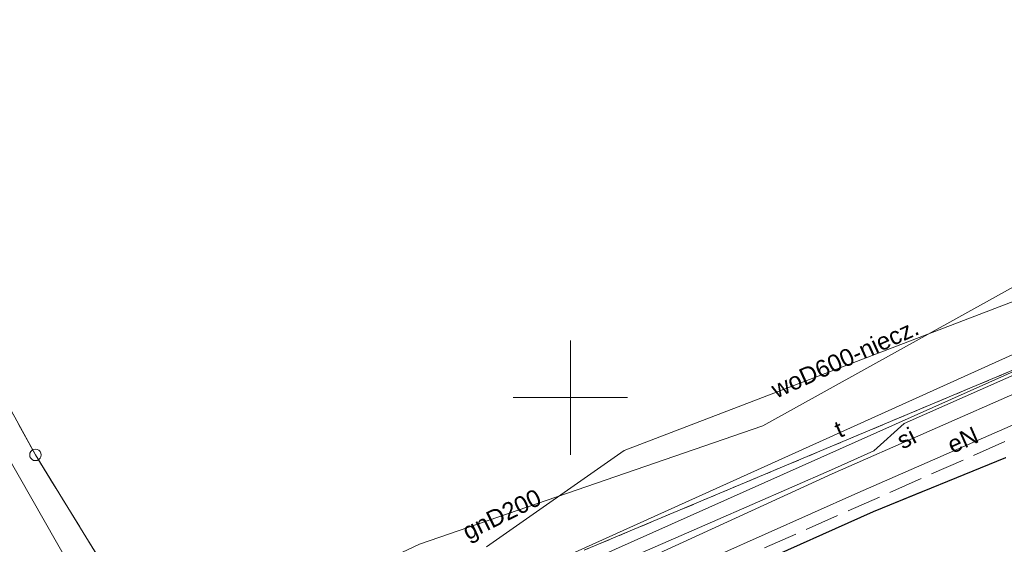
# Model space of a CAD drawing. Extents: x 5474185 to 5474933, y 5916077 to 5916824.
# Tile 237 of 256: x 5474776 to 5474819, y 5916294 to 5916317. Entities that reach past the tile are written whole.
import ezdxf
from ezdxf.enums import TextEntityAlignment as Align

# ---------------------------------------------------------------- set-up
doc = ezdxf.new("R2010")
doc.units = 0
doc.linetypes.add('PRZER1-1', pattern=[1, 0.5, -0.5])
doc.linetypes.add('PRZER3-1', pattern=[2, 1.5, -0.5])
for name, color, linetype, lineweight in [('GEPPGD', 253, 'CONTINUOUS', 18), ('GESDZI', 253, 'CONTINUOUS', 18), ('GESKKL', 253, 'CONTINUOUS', 18), ('GESUZY', 253, 'CONTINUOUS', 18), ('GSLKRW', 253, 'CONTINUOUS', 25), ('GSSKOA', 253, 'CONTINUOUS', 18), ('GULEPR', 254, 'CONTINUOUS', 18), ('GULEPR_O', 254, 'CONTINUOUS', 18), ('GULGPR', 254, 'CONTINUOUS', 18), ('GULGPR_O', 254, 'CONTINUOUS', 18), ('GULSPR', 254, 'CONTINUOUS', 18), ('GULSPR_O', 254, 'CONTINUOUS', 18), ('GULTPR', 254, 'CONTINUOUS', 18), ('GULTPR_O', 254, 'CONTINUOUS', 18), ('GULWPR', 7, 'CONTINUOUS', 18), ('GULWPR_O', 254, 'CONTINUOUS', 18), ('Ramka sekcyjna', 253, 'CONTINUOUS', 18)]:
    doc.layers.add(name, color=color, linetype=linetype, lineweight=lineweight)
doc.styles.add('Arial', font='arial.ttf')

msp = doc.modelspace()

# ---------------------------------------------------------------- linework, layer by layer
at = {"layer": 'GEPPGD', "elevation": 10.24, "flags": 128}
msp.add_lwpolyline([(5474776.59, 5916297.74), (5474776.667254, 5916297.727764), (5474776.736946, 5916297.692254), (5474776.792254, 5916297.636946), (5474776.827764, 5916297.567254), (5474776.84, 5916297.49), (5474776.827764, 5916297.412746), (5474776.792254, 5916297.343054), (5474776.736946, 5916297.287746), (5474776.667254, 5916297.252236), (5474776.59, 5916297.24), (5474776.512746, 5916297.252236), (5474776.443054, 5916297.287746), (5474776.387746, 5916297.343054), (5474776.352236, 5916297.412746), (5474776.34, 5916297.49), (5474776.352236, 5916297.567254), (5474776.387746, 5916297.636946), (5474776.443054, 5916297.692254), (5474776.512746, 5916297.727764), (5474776.59, 5916297.74)], close=True, dxfattribs=at)
at = {"layer": 'GESDZI', "linetype": 'Continuous', "lineweight": 13}
for p, q in [((5474824.74, 5916303.46, 10.22), (5474800.6, 5916293.32, 10.22)), ((5474776.59, 5916297.49, 10.22), (5474774.72, 5916300.89, 10.22)), ((5474783.79, 5916285.83, 10.22), (5474776.59, 5916297.49, 10.22))]:
    msp.add_line(p, q, dxfattribs=at)
at = {"layer": 'GESKKL', "linetype": 'PRZER3-1', "lineweight": 13}
for p, q in [((5474776.59, 5916297.49, 10.06), (5474774.72, 5916300.89, 10.06)), ((5474783.79, 5916285.83, 10.06), (5474776.59, 5916297.49, 10.06))]:
    msp.add_line(p, q, dxfattribs=at)
at = {"layer": 'GESUZY', "linetype": 'PRZER1-1', "lineweight": 13}
for p, q in [((5474824.74, 5916303.46, 10.08), (5474800.6, 5916293.32, 10.08)), ((5474776.59, 5916297.49, 10.08), (5474774.72, 5916300.89, 10.08)), ((5474783.79, 5916285.83, 10.08), (5474776.59, 5916297.49, 10.08))]:
    msp.add_line(p, q, dxfattribs=at)
at = {"layer": 'GSLKRW', "linetype": 'Continuous', "lineweight": 30}
for p, q in [((5474813.26, 5916295.02, 10.18), (5474819.05, 5916297.38, 10.18)), ((5474806.8, 5916292.13, 10.18), (5474813.26, 5916295.02, 10.18))]:
    msp.add_line(p, q, dxfattribs=at)
at = {"layer": 'GSSKOA', "linetype": 'PRZER3-1', "lineweight": 13}
for p, q in [((5474819.05, 5916297.38, 10.18), (5474813.26, 5916295.02, 10.18)), ((5474813.26, 5916295.02, 10.18), (5474806.8, 5916292.13, 10.18))]:
    msp.add_line(p, q, dxfattribs=at)
at = {"layer": 'GULEPR', "linetype": 'Continuous', "lineweight": 13}
for p, q in [((5474873.21, 5916325.22, 10.14), (5474796.45, 5916290.89, 10.14)), ((5474814.61, 5916298.87, 10.14), (5474835.73, 5916308.21, 10.14)), ((5474821.68, 5916299.82, 10.14), (5474812.57, 5916295.83, 10.14)), ((5474813.27, 5916297.67, 10.14), (5474814.61, 5916298.87, 10.14)), ((5474811.42, 5916296.84, 10.14), (5474813.27, 5916297.67, 10.14)), ((5474806.21, 5916294.57, 10.14), (5474811.42, 5916296.84, 10.14)), ((5474812.57, 5916295.83, 10.14), (5474806.49, 5916293.12, 10.14)), ((5474786.23, 5916285.84, 10.14), (5474806.21, 5916294.57, 10.14))]:
    msp.add_line(p, q, dxfattribs=at)
at = {"layer": 'GULGPR', "linetype": 'Continuous', "lineweight": 13}
for p, q in [((5474808.42, 5916298.77, 10.14), (5474837.75, 5916315.02, 10.14)), ((5474793.39, 5916293.59, 10.14), (5474808.42, 5916298.77, 10.14)), ((5474775.29, 5916297.56, 10.14), (5474780.92, 5916287.72, 10.14)), ((5474780.92, 5916287.72, 10.14), (5474793.39, 5916293.59, 10.14))]:
    msp.add_line(p, q, dxfattribs=at)
at = {"layer": 'GULSPR', "linetype": 'Continuous', "lineweight": 13}
for p, q in [((5474848.11, 5916312.82, 10.14), (5474811.45, 5916296.66, 10.14)), ((5474811.45, 5916296.66, 10.14), (5474765.62, 5916275.68, 10.14))]:
    msp.add_line(p, q, dxfattribs=at)
at = {"layer": 'GULTPR', "linetype": 'Continuous', "lineweight": 13}
msp.add_line((5474763.58, 5916276.71, 10.14), (5474823.62, 5916303.81, 10.14), dxfattribs=at)
at = {"layer": 'GULWPR', "linetype": 'Continuous', "lineweight": 13}
for p, q in [((5474822.98, 5916305.58, 10.14), (5474802.35, 5916297.69, 10.14)), ((5474802.35, 5916297.69, 10.14), (5474796.33, 5916293.47, 10.14))]:
    msp.add_line(p, q, dxfattribs=at)
at = {"layer": 'GULWPR', "linetype": 'PRZER3-1', "lineweight": 13}
msp.add_line((5474808.49, 5916293.42, 10.14), (5474820.63, 5916298.79, 10.14), dxfattribs=at)
at = {"layer": 'Ramka sekcyjna', "linetype": 'Continuous', "lineweight": 18, "elevation": 100, "flags": 128}
for points in [[(5474800, 5916297.5), (5474800, 5916302.5)], [(5474800, 5916297.5), (5474800, 5916302.5)], [(5474800, 5916300), (5474797.5, 5916300)], [(5474800, 5916300), (5474802.5, 5916300)]]:
    msp.add_lwpolyline(points, dxfattribs=at)

# ---------------------------------------------------------------- texts
at = {"layer": 'GULEPR_O', "linetype": 'Continuous', "lineweight": 0, "style": 'Arial'}
msp.add_text('eN', height=0.75, rotation=23.851721, dxfattribs=at).set_placement((5474817.320477, 5916297.805339, 10.8), align=Align.CENTER)
at = {"layer": 'GULGPR_O', "linetype": 'Continuous', "lineweight": 0, "style": 'Arial'}
msp.add_text('gnD200', height=0.75, rotation=26.153358, dxfattribs=at).set_placement((5474797.159868, 5916294.556732, 10.8), align=Align.CENTER)
at = {"layer": 'GULSPR_O', "linetype": 'Continuous', "lineweight": 0, "style": 'Arial'}
msp.add_text('si', height=0.75, rotation=27.210972, dxfattribs=at).set_placement((5474814.869814, 5916297.892946, 10.8), align=Align.CENTER)
at = {"layer": 'GULTPR_O', "linetype": 'Continuous', "lineweight": 0, "style": 'Arial'}
msp.add_text('t', height=0.75, rotation=23.619494, dxfattribs=at).set_placement((5474811.899439, 5916298.278568, 10.8), align=Align.CENTER)
at = {"layer": 'GULWPR_O', "linetype": 'Continuous', "lineweight": 0, "style": 'Arial'}
msp.add_text('woD600-niecz.', height=0.75, rotation=24.252025, dxfattribs=at).set_placement((5474812.16525, 5916301.375611, 10.8), align=Align.CENTER)

doc.saveas('drawing.dxf')
